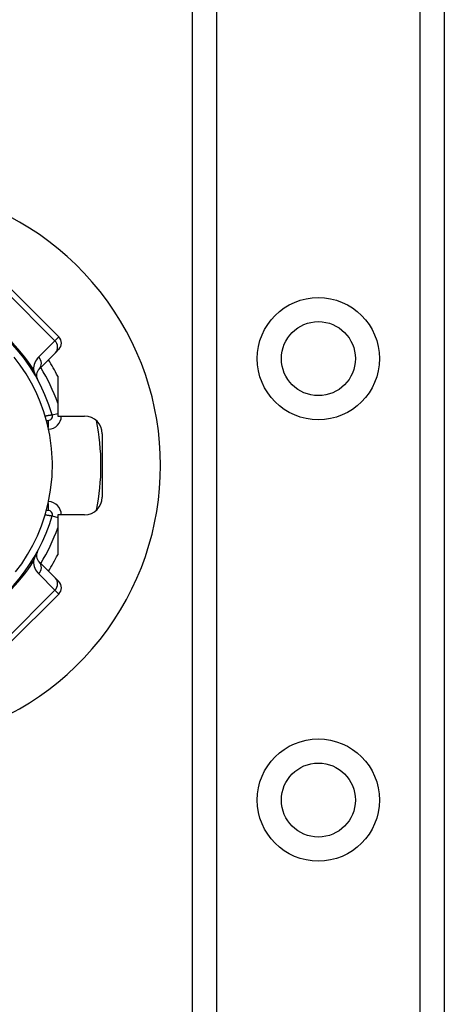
# Model space of a CAD drawing. Header units: inches. Extents: x 4 to 114, y 7 to 60.
# Tile 17 of 96: x 5.646 to 6.593, y 26.819 to 29.014. Entities that reach past the tile are written whole.
import ezdxf

# ---------------------------------------------------------------- set-up
doc = ezdxf.new("R2010")
doc.units = ezdxf.units.IN
doc.header["$MEASUREMENT"] = 0
doc.layers.add('Visible Edges(ANSI)', color=7, linetype='Continuous', lineweight=25)
doc.layers.add('Visible Tangent Edges(ANSI)', color=7, linetype='Continuous', lineweight=25)

msp = doc.modelspace()

# ---------------------------------------------------------------- linework, layer by layer
at = {"layer": 'Visible Edges(ANSI)'}
for p, q in [((6.0313, 24.979), (6.0313, 42.3648)), ((6.5933, 42.3648), (6.5933, 24.979)), ((5.7334, 28.3072), (5.622, 28.4185)), ((5.7334, 28.2793), (5.7256, 28.2715)), ((5.6894, 28.2353), (5.7256, 28.2715)), ((5.731, 28.2195), (5.731, 28.1304)), ((5.731, 28.1304), (5.7909, 28.1304)), ((5.7058, 28.1208), (5.7097, 28.1208)), ((5.8303, 28.0911), (5.8303, 27.9498)), ((5.7097, 27.92), (5.7058, 27.92)), ((5.731, 27.9104), (5.731, 27.8214)), ((5.7909, 27.9104), (5.731, 27.9104)), ((5.7256, 27.7693), (5.6894, 27.8055)), ((5.7256, 27.7693), (5.7334, 27.7615)), ((5.622, 27.6223), (5.7334, 27.7337))]:
    msp.add_line(p, q, dxfattribs=at)
at = {"layer": 'Visible Edges(ANSI)', "flags": 128}
msp.add_lwpolyline([(5.6369, 27.7829), (5.6506, 27.8014), (5.6638, 27.8218), (5.6754, 27.8425), (5.6857, 27.8637), (5.6949, 27.886), (5.703, 27.9101), (5.7099, 27.9365), (5.7151, 27.9651), (5.7183, 27.9956), (5.7191, 28.0268), (5.7173, 28.0579), (5.7132, 28.0876), (5.7074, 28.1148), (5.7002, 28.1396), (5.692, 28.1623), (5.6827, 28.1836), (5.6723, 28.2042), (5.6603, 28.2248), (5.6472, 28.2442), (5.6339, 28.2617)], dxfattribs=at)
at = {"layer": 'Visible Edges(ANSI)'}
for centre in [(6.3123, 28.2585), (6.3123, 27.2743)]:
    msp.add_circle(centre, 0.0825, dxfattribs=at)
for centre, radius, start, end in [((5.3353, 28.0204), 0.625, 244.8704, 115.1296), ((5.3353, 28.0204), 0.3996, 16.3518, 70.8354), ((5.7195, 28.2932), 0.0197, 315, 45), ((5.3353, 28.0204), 0.4429, 26.7049, 32.1604), ((5.7033, 28.2214), 0.0197, 135, 208.6389), ((5.7097, 28.1303), 0.00945, 270, 16.3518), ((5.7909, 28.0911), 0.0394, 0, 90), ((5.3353, 28.0204), 0.4921, 348.2772, 11.7228), ((5.7909, 27.9498), 0.0394, 270, 0), ((5.3353, 28.0204), 0.3996, 253.8612, 343.6482), ((5.7097, 27.9106), 0.00945, 343.6482, 90), ((5.7033, 27.8195), 0.0197, 151.3611, 225), ((5.3353, 28.0204), 0.4429, 327.8396, 333.2951), ((5.7195, 27.7476), 0.0197, 315, 45)]:
    msp.add_arc(centre, radius, start, end, dxfattribs=at)
at = {"layer": 'Visible Tangent Edges(ANSI)'}
for p, q in [((6.0851, 42.3648), (6.0851, 24.979)), ((6.5394, 24.979), (6.5394, 42.3648)), ((5.6134, 28.4098), (5.7247, 28.2985)), ((5.7247, 28.2985), (5.7334, 28.3072)), ((5.7247, 28.2985), (5.6885, 28.2623)), ((5.7187, 28.1329), (5.731, 28.1365)), ((5.7097, 28.1208), (5.7097, 28.1052)), ((5.7097, 27.9356), (5.7097, 27.92)), ((5.7187, 27.9079), (5.731, 27.9043)), ((5.6885, 27.7786), (5.7247, 27.7424)), ((5.7247, 27.7424), (5.6134, 27.631)), ((5.7334, 27.7337), (5.7247, 27.7424))]:
    msp.add_line(p, q, dxfattribs=at)
at = {"layer": 'Visible Tangent Edges(ANSI)', "flags": 128}
for points in [[(5.686, 28.212), (5.6851, 28.2137), (5.6845, 28.215), (5.684, 28.2161), (5.6835, 28.2171), (5.683, 28.2181), (5.6826, 28.2191), (5.6822, 28.2201), (5.6818, 28.221), (5.6815, 28.2219), (5.6811, 28.2228), (5.6807, 28.2237), (5.6804, 28.2245), (5.6801, 28.2254), (5.6797, 28.2262), (5.6794, 28.227), (5.6791, 28.2279), (5.6788, 28.2287), (5.6785, 28.2295), (5.6783, 28.2302), (5.678, 28.231), (5.6777, 28.2318), (5.6775, 28.2325), (5.6772, 28.2333), (5.677, 28.234)], [(5.7187, 28.1329), (5.7187, 28.1329), (5.7186, 28.1329), (5.7184, 28.1329), (5.7182, 28.1328), (5.7179, 28.1328), (5.7175, 28.1327), (5.7171, 28.1326), (5.7166, 28.1326), (5.716, 28.1325), (5.7154, 28.1324), (5.7147, 28.1323), (5.714, 28.1321), (5.7133, 28.132), (5.7125, 28.1319), (5.7117, 28.1317), (5.7108, 28.1316), (5.7099, 28.1314), (5.709, 28.1313), (5.708, 28.1311), (5.7071, 28.131), (5.7061, 28.1308), (5.7051, 28.1306), (5.7041, 28.1304), (5.7031, 28.1303)], [(5.7031, 27.9106), (5.7041, 27.9104), (5.7051, 27.9102), (5.7061, 27.9101), (5.7071, 27.9099), (5.708, 27.9097), (5.709, 27.9096), (5.7099, 27.9094), (5.7108, 27.9093), (5.7116, 27.9091), (5.7125, 27.909), (5.7133, 27.9088), (5.714, 27.9087), (5.7147, 27.9086), (5.7154, 27.9085), (5.716, 27.9084), (5.7166, 27.9083), (5.7171, 27.9082), (5.7175, 27.9081), (5.7179, 27.9081), (5.7182, 27.908), (5.7184, 27.908), (5.7186, 27.9079), (5.7187, 27.9079), (5.7187, 27.9079)], [(5.677, 27.8069), (5.6772, 27.8076), (5.6775, 27.8083), (5.6777, 27.8091), (5.678, 27.8098), (5.6783, 27.8106), (5.6785, 27.8114), (5.6788, 27.8122), (5.6791, 27.813), (5.6794, 27.8138), (5.6797, 27.8146), (5.6801, 27.8155), (5.6804, 27.8163), (5.6807, 27.8172), (5.6811, 27.818), (5.6815, 27.8189), (5.6818, 27.8198), (5.6822, 27.8208), (5.6826, 27.8217), (5.683, 27.8227), (5.6835, 27.8237), (5.684, 27.8248), (5.6845, 27.8259), (5.6851, 27.8271), (5.686, 27.8289)]]:
    msp.add_lwpolyline(points, dxfattribs=at)
at = {"layer": 'Visible Tangent Edges(ANSI)'}
for centre in [(6.3123, 28.2585), (6.3123, 27.2743)]:
    msp.add_circle(centre, 0.1363, dxfattribs=at)
for centre, radius, start, end in [((5.3092, 27.9943), 0.439, 33.0901, 56.9099), ((5.7163, 28.2344), 0.0394, 135, 180.6587), ((5.3353, 28.0204), 0.4193, 19.3241, 31.4236), ((5.7097, 28.1303), 0.0291, 271.7673, 0.3097), ((5.7097, 27.9106), 0.0291, 359.6903, 88.2327), ((5.3353, 28.0204), 0.4193, 328.5764, 340.6759), ((5.3092, 28.0465), 0.439, 303.0901, 326.9099), ((5.7163, 27.8064), 0.0394, 179.3413, 225)]:
    msp.add_arc(centre, radius, start, end, dxfattribs=at)
for centre, major_axis, ratio, start_param, end_param in [((5.7117, 28.2854), (0.0139, -0.0139), 0.937622, 0, 1.570796), ((5.6754, 28.2492), (0.0139, -0.0139), 0.937622, 0, 1.570796), ((5.7031, 28.2601), (-0.033, -0.0215), 0.48633, 0, 0.409204), ((5.7031, 27.7808), (-0.033, 0.0215), 0.48633, 5.873981, 6.283185), ((5.6754, 27.7916), (0.0139, 0.0139), 0.937622, 4.712389, 6.283185), ((5.7117, 27.7554), (0.0139, 0.0139), 0.937622, 4.712389, 6.283185)]:
    msp.add_ellipse(centre, major_axis=major_axis, ratio=ratio, start_param=start_param, end_param=end_param, dxfattribs=at)

doc.saveas('drawing.dxf')
